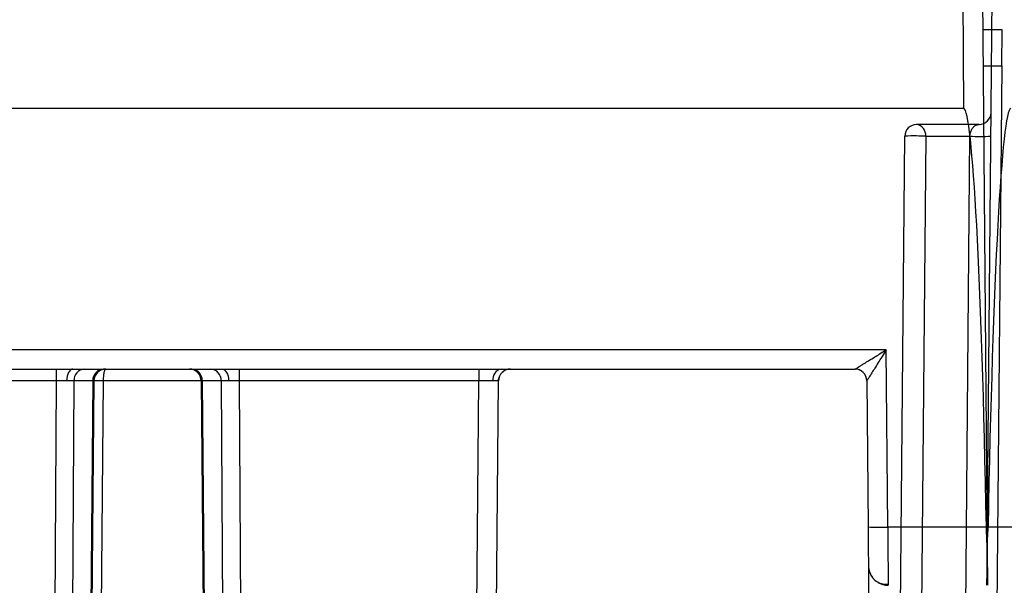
# Model space of a CAD drawing. Extents: x 897.4 to 914.4, y -8.5 to 2.5.
# Tile 2 of 102: x 901.931 to 902.422, y -5.748 to -5.466. Entities that reach past the tile are written whole.
import ezdxf

# ---------------------------------------------------------------- set-up
doc = ezdxf.new("R2010")
doc.units = 0
doc.header["$LTSCALE"] = 4
doc.header["$MEASUREMENT"] = 0
doc.layers.get('0').update_dxf_attribs({"linetype": 'CONTINUOUS'})

msp = doc.modelspace()

# ---------------------------------------------------------------- linework, layer by layer
for p, q in [((902.3915505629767, -4.294483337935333), (902.402161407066, -5.51036595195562)), ((902.4013926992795, -4.294569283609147), (902.4139213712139, -5.730213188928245)), ((902.4139214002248, -5.730213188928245), (902.421888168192, -4.817314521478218)), ((902.4213068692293, -5.47099737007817), (902.411659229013, -5.47099737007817)), ((902.4211500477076, -5.488966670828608), (902.4213068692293, -5.47099737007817)), ((902.4118160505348, -5.488966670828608), (902.4211500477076, -5.488966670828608)), ((902.4211500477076, -5.488966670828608), (902.4164830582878, -6.02375180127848)), ((902.402161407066, -5.51036595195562), (901.4657414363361, -5.51036595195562)), ((902.4099170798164, -5.518239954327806), (902.3786825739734, -5.518239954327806)), ((902.3684168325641, -6.02375180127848), (902.3727772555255, -5.524093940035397)), ((902.383206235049, -5.524093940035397), (902.3788458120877, -6.02375180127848)), ((902.383206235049, -5.524093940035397), (902.405291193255, -5.524093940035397)), ((902.4009306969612, -6.02375180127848), (902.405291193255, -5.524093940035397)), ((902.3635430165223, -5.630616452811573), (901.5043597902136, -5.630616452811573)), ((902.3643156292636, -5.719149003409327), (902.3635430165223, -5.630616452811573)), ((901.5199686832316, -5.640287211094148), (902.347934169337, -5.640287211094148)), ((901.9493022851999, -5.640287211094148), (901.9493022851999, -5.646141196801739)), ((902.0406477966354, -5.640287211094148), (902.0406477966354, -5.646141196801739)), ((902.1602786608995, -5.640287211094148), (902.1602786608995, -5.646141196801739)), ((901.9493022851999, -5.646141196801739), (901.9186005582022, -5.646141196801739)), ((901.9493022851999, -5.646141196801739), (901.9483844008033, -5.811239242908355)), ((901.958222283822, -5.646141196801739), (901.9573043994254, -5.811239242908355)), ((901.9676680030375, -5.646141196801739), (901.958222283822, -5.646141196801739)), ((901.9676680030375, -5.646141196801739), (901.9662272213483, -5.811239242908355)), ((901.9682212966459, -5.646141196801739), (901.9667804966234, -5.811239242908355)), ((901.972844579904, -5.646141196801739), (901.9714400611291, -5.811239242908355)), ((902.0221869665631, -5.646141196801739), (901.972844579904, -5.646141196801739)), ((902.0216218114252, -5.645072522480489), (902.0217332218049, -5.646140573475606)), ((902.0217288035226, -5.646141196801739), (902.0231695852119, -5.811239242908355)), ((902.0317277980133, -5.646141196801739), (902.0222820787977, -5.646141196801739)), ((902.0222820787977, -5.646141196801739), (902.023722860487, -5.811239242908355)), ((902.0317277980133, -5.646141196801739), (902.0326456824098, -5.811239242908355)), ((902.1602786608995, -5.646141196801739), (902.0406477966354, -5.646141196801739)), ((902.0406477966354, -5.646141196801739), (902.0415656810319, -5.811239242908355)), ((902.1588378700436, -5.811239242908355), (902.1602786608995, -5.646141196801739)), ((902.1686800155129, -5.811239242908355), (902.1701208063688, -5.646141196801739)), ((902.3538385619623, -5.646139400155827), (902.353731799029, -5.645073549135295)), ((902.3538371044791, -5.646141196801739), (902.3544734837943, -5.719063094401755)), ((902.4134877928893, -5.719149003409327), (902.3643156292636, -5.719149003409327)), ((902.4635271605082, -5.719149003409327), (902.4143549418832, -5.719149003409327)), ((902.4139213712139, -5.730213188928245), (902.4140780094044, -5.748161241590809))]:
    msp.add_line(p, q)
at = {"flags": 128}
for points in [[(901.9577633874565, -5.640287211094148), (901.957148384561, -5.640399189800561), (901.9565567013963, -5.640730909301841), (901.9560107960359, -5.641269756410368), (901.9555313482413, -5.641995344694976), (901.9551365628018, -5.642880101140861), (901.9548413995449, -5.643890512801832), (901.9546570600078, -5.644988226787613), (901.9545905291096, -5.646131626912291)], [(902.0321867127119, -5.640287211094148), (902.0328016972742, -5.640399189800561), (902.0333933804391, -5.640730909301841), (902.0339393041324, -5.641269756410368), (902.0344187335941, -5.641995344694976), (902.0348135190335, -5.642880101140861), (902.0351086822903, -5.643890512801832), (902.0352930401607, -5.644988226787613), (902.0353595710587, -5.646131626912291)], [(902.4137647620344, -5.748161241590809), (902.4137696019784, -5.747603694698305), (902.4137840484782, -5.745952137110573), (902.4138074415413, -5.743268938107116), (902.4138389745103, -5.739655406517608), (902.4138774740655, -5.735248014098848), (902.4139214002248, -5.730213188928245)]]:
    msp.add_lwpolyline(points, dxfattribs=at)
for centre, radius, start, end in [((902.40991705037, -5.512334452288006), 0.005905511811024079, 270, 359.4999999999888), ((902.3786825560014, -5.524145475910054), 0.005905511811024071, 90, 179.4999999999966), ((902.3778955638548, -5.523522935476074), 0.005341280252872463, 353.8631211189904, 81.52691227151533), ((902.3766691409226, -5.585665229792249), 0.06169416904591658, 88.12977942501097, 93.61682108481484), ((902.3775269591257, -5.695789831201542), 0.1717897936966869, 88.1054878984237, 89.61457341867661), ((902.4105056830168, -5.406545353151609), 0.1176641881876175, 267.4600076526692, 272.5399923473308), ((901.9638618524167, -5.645923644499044), 0.005643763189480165, 92.92042366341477, 182.209149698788), ((901.9733075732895, -5.6459236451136), 0.005643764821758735, 92.92062602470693, 182.2091428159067), ((901.9739166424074, -5.646122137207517), 0.005835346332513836, 90.6876141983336, 180.1749010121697), ((901.9741265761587, -5.646192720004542), 0.005905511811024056, 90, 179.4999999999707), ((902.0158235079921, -5.646192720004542), 0.005905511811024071, 0.50000000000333, 90), ((902.0160334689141, -5.64612210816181), 0.005835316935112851, 359.8248129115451, 89.31267187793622), ((902.0166425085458, -5.645923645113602), 0.005643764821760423, 357.7908571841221, 87.07937397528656), ((902.0260882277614, -5.645923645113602), 0.005643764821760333, 357.7908571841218, 87.0793739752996), ((902.1724405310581, -5.645433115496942), 0.00524732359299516, 101.2831604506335, 187.5201369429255), ((902.1760260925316, -5.646192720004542), 0.005905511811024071, 90, 179.4999999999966), ((902.3479318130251, -5.646192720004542), 0.005905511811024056, 0.5000000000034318, 90), ((902.3479342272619, -5.646190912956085), 0.00590370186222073, 56.97515436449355, 90.00056216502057), ((902.3479342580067, -5.646191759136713), 0.005904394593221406, 10.91695726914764, 56.97987967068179), ((902.3606254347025, -5.578090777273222), 0.1411064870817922, 267.5012305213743, 271.498561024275), ((902.3644844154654, -5.73831870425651), 0.009842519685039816, 180.4999999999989, 221.3632842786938), ((902.3644844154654, -5.73831870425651), 0.009842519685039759, 238.5929747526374, 270)]:
    msp.add_arc(centre, radius, start, end)
for centre, major_axis, ratio, start_param, end_param in [((902.4046207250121, -5.792347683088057), (-0.002462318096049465, 0.2819817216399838), 0.03490348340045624, 4.974678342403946, 6.282880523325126), ((902.4232220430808, -5.792347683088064), (0.002462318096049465, 0.2819817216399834), 0.03490348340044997, 0.0003047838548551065, 1.308506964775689)]:
    msp.add_ellipse(centre, major_axis=major_axis, ratio=ratio, start_param=start_param, end_param=end_param)
for points, knots in [([(902.4140830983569, -5.516520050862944), (902.4137476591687, -5.516828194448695), (902.4132079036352, -5.517324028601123), (902.4125224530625, -5.517627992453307), (902.4122629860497, -5.517743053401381)], [0, 0, 0, 0, 0.6214650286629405, 1, 1, 1, 1]), ([(902.4052911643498, -5.524093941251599), (902.4053104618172, -5.523794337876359), (902.405352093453, -5.523147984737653), (902.4055549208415, -5.522256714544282), (902.405843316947, -5.521404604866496), (902.4062340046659, -5.520606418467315), (902.4069227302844, -5.519593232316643), (902.4082061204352, -5.518524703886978), (902.4092682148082, -5.518347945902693), (902.40991705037, -5.51823996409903)], [0, 0, 0, 0, 0.05168176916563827, 0.1114963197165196, 0.1834837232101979, 0.2699951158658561, 0.3723859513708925, 0.616589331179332, 1, 1, 1, 1]), ([(902.3479341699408, -5.640287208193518), (902.3479706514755, -5.640272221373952), (902.34804595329, -5.640241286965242), (902.3484826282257, -5.639994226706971), (902.3491475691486, -5.639598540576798), (902.3500656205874, -5.639037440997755), (902.351227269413, -5.638317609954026), (902.3528424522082, -5.63731444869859), (902.3550642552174, -5.635939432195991), (902.3576179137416, -5.634336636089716), (902.3605127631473, -5.632532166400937), (902.3624208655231, -5.631325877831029), (902.3635430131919, -5.630616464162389)], [0, 0, 0, 0, 0.05428158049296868, 0.1120430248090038, 0.1750579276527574, 0.2446996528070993, 0.3219891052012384, 0.4076742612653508, 0.540069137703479, 0.6996984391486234, 0.8233938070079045, 1, 1, 1, 1]), ([(902.3635430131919, -5.630616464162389), (902.3628427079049, -5.631743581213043), (902.3616516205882, -5.633660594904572), (902.3598626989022, -5.636560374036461), (902.3582670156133, -5.639114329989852), (902.3567494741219, -5.64155797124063), (902.355512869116, -5.643518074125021), (902.3545854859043, -5.644975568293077), (902.3539807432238, -5.645933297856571), (902.3538841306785, -5.646073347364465), (902.3538385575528, -5.646139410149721)], [0, 0, 0, 0, 0.1766768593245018, 0.3004940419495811, 0.460169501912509, 0.5927053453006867, 0.7180108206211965, 0.8252197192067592, 0.9175543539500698, 1, 1, 1, 1]), ([(901.9741265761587, -5.64028720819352), (901.9740129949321, -5.640325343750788), (901.9738045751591, -5.640395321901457), (901.9735353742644, -5.640876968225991), (901.9733540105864, -5.641423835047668), (901.9731931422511, -5.642117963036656), (901.9730368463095, -5.642950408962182), (901.9729282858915, -5.644039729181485), (901.9728500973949, -5.645085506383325), (901.9728462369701, -5.645822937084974), (901.9728445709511, -5.646141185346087)], [0, 0, 0, 0, 0.1662598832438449, 0.305084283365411, 0.4162897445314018, 0.4999555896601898, 0.6486497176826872, 0.7598487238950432, 0.8963594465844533, 1, 1, 1, 1]), ([(902.1700721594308, -5.64613635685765), (902.1701041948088, -5.645581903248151), (902.17014700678, -5.644840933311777), (902.1704846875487, -5.644189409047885), (902.1705696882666, -5.644025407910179)], [0, 0, 0, 0, 0.7482808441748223, 0.9999999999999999, 0.9999999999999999, 0.9999999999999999, 0.9999999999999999]), ([(902.1721150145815, -5.641814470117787), (902.172181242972, -5.641739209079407), (902.172644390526, -5.641212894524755), (902.1733005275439, -5.640935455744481), (902.1738628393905, -5.640697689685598)], [0, 0, 0, 0, 0.142996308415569, 1, 1, 1, 1]), ([(901.9728445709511, -5.646141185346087), (901.9725725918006, -5.64613756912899), (901.9717821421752, -5.646127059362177), (901.9703679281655, -5.646116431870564), (901.9686706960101, -5.646121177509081), (901.9683841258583, -5.646133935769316), (901.9682212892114, -5.646141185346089)], [0, 0, 0, 0, 0.1063643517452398, 0.309125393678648, 0.6074269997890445, 1, 1, 1, 1]), ([(902.3544734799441, -5.719063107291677), (902.354518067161, -5.72417229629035), (902.3545618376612, -5.729187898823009), (902.3546241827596, -5.736331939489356), (902.3546422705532, -5.73840459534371), (902.3546422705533, -5.738404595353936)], [0, 0, 0, 0, 0.5, 0.5, 1, 1, 1, 1]), ([(902.3643156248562, -5.719148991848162), (902.3643220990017, -5.720272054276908), (902.3643348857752, -5.722490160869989), (902.3643529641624, -5.725724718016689), (902.3643699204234, -5.728792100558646), (902.3643856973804, -5.731663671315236), (902.3644003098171, -5.734318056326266), (902.3644137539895, -5.73673983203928), (902.364426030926, -5.738919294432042), (902.3644371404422, -5.740851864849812), (902.3644470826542, -5.742537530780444), (902.3644558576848, -5.743980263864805), (902.3644634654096, -5.745187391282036), (902.3644699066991, -5.746169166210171), (902.3644751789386, -5.746937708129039), (902.3644792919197, -5.747508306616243), (902.3644822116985, -5.747892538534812), (902.3644840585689, -5.748120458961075), (902.364484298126, -5.748147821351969), (902.3644844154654, -5.748161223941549)], [0, 0, 0, 0, 0.07349766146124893, 0.1451616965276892, 0.2149919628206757, 0.282988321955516, 0.349150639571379, 0.4134787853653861, 0.4759726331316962, 0.5366320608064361, 0.5954569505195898, 0.6524471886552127, 0.707602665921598, 0.7609232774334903, 0.8124089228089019, 0.862059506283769, 0.9098749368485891, 0.9558551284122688, 1, 1, 1, 1]), ([(902.3546422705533, -5.738404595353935), (902.3546422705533, -5.738404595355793), (902.3546611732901, -5.740570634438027), (902.3547309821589, -5.748569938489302), (902.3547817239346, -5.754384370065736), (902.3548406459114, -5.761136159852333)], [0, 0, 0, 0, 0.5, 0.5, 1, 1, 1, 1]), ([(902.3553578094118, -5.742003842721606), (902.3558131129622, -5.742889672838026), (902.3567357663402, -5.744684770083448), (902.3590433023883, -5.74655949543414), (902.3617129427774, -5.747646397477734), (902.363574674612, -5.747609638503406), (902.3644811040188, -5.747591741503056)], [0, 0, 0, 0, 0.2502255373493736, 0.5070714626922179, 0.7600057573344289, 1, 1, 1, 1])]:
    msp.add_open_spline(points, degree=3, knots=knots)
for points in [[(902.3479341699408, -5.640287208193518), (902.3479325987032, -5.640287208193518), (902.3479318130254, -5.640287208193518), (902.3479318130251, -5.640287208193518)], [(901.9545905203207, -5.646131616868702), (901.9530209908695, -5.646140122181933), (901.9511632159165, -5.646143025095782), (901.9493022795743, -5.646141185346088)], [(901.9582222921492, -5.646141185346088), (901.9574358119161, -5.646143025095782), (901.9561599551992, -5.646140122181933), (901.9545905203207, -5.646131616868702)], [(901.9680813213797, -5.646139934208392), (901.9679883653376, -5.646140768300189), (901.9678495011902, -5.646141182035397), (901.9676680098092, -5.646141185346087)], [(901.9682212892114, -5.646141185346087), (901.9682212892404, -5.646141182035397), (901.9681742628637, -5.646140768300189), (901.9680813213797, -5.646139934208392)], [(902.0218687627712, -5.646139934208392), (902.0217758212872, -5.646140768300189), (902.0217287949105, -5.646141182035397), (902.0217287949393, -5.646141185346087)], [(902.0222820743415, -5.646141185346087), (902.0221005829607, -5.646141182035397), (902.0219617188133, -5.646140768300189), (902.0218687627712, -5.646139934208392)], [(902.0353595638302, -5.646131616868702), (902.0337901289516, -5.646140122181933), (902.0325142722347, -5.646143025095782), (902.0317277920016, -5.646141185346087)], [(902.0406478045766, -5.646141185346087), (902.0387868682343, -5.646143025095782), (902.0369290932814, -5.646140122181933), (902.0353595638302, -5.646131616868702)], [(902.1672383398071, -5.646119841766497), (902.1654162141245, -5.646138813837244), (902.1628553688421, -5.646144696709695), (902.1602786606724, -5.646141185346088)], [(902.1701208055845, -5.646141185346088), (902.1701207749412, -5.646144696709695), (902.1690601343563, -5.646138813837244), (902.1672383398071, -5.646119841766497)], [(902.3538385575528, -5.646139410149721), (902.3538375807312, -5.646140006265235), (902.3538370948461, -5.646140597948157), (902.3538370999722, -5.646141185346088)], [(902.41392138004, -5.730213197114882), (902.4138906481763, -5.726691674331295), (902.4135570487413, -5.722974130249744), (902.4134877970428, -5.71914899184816)], [(902.4139213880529, -5.730213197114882), (902.4139521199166, -5.726691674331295), (902.4142857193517, -5.722974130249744), (902.4143549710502, -5.71914899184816)]]:
    msp.add_open_spline(points, degree=3)

doc.saveas('drawing.dxf')
